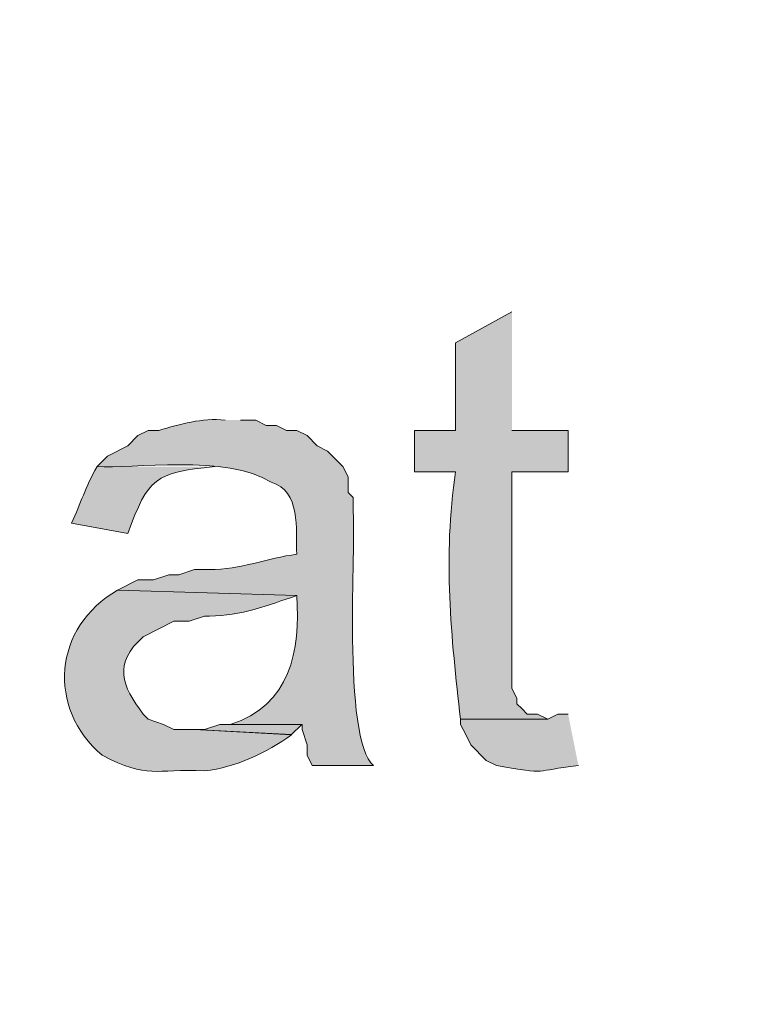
# Model space of a CAD drawing. Header units: inches. Extents: x 1352 to 2050, y -1711 to -1289.
# Tile 138 of 256: x 2004.63 to 2007.64, y -1595.16 to -1591.12. Entities that reach past the tile are written whole.
import ezdxf

# ---------------------------------------------------------------- set-up
doc = ezdxf.new("R2010")
doc.units = ezdxf.units.IN
doc.header["$MEASUREMENT"] = 0
doc.layers.add('图层 1', color=7, linetype='Continuous')

# ---------------------------------------------------------------- blocks, each defined once
blk = doc.blocks.new('block 10')
at = {"layer": '图层 1', "true_color": 0x221814}
h = blk.add_hatch(color=250, dxfattribs=at)
edge = h.paths.add_edge_path()
edge.add_spline(control_points=[(2006.6551, -1592.3193), (2006.6551, -1592.3193), (2006.4236, -1592.4465), (2006.4236, -1592.4465), (2006.4236, -1592.4465), (2006.4236, -1592.8061), (2006.4236, -1592.8061), (2006.4236, -1592.8061), (2006.2551, -1592.8061), (2006.2551, -1592.8061), (2006.2551, -1592.8061), (2006.2551, -1592.9756), (2006.2551, -1592.9756), (2006.2551, -1592.9756), (2006.4236, -1592.9756), (2006.4236, -1592.9756), (2006.3716, -1593.3257), (2006.4057, -1593.6574), (2006.4439, -1593.9916), (2006.4439, -1593.9916), (2006.8026, -1593.9916), (2006.8026, -1593.9916), (2006.8026, -1593.9916), (2006.7599, -1593.9706), (2006.7599, -1593.9706), (2006.7599, -1593.9706), (2006.7178, -1593.9706), (2006.7178, -1593.9706), (2006.7178, -1593.9706), (2006.6965, -1593.9492), (2006.6965, -1593.9492), (2006.6965, -1593.9492), (2006.6758, -1593.9285), (2006.6758, -1593.9285), (2006.6758, -1593.9285), (2006.6758, -1593.9068), (2006.6758, -1593.9068), (2006.6758, -1593.9068), (2006.6551, -1593.8645), (2006.6551, -1593.8645), (2006.6551, -1593.8645), (2006.6551, -1592.9756), (2006.6551, -1592.9756), (2006.6551, -1592.9756), (2006.8856, -1592.9756), (2006.8856, -1592.9756), (2006.8856, -1592.9756), (2006.8856, -1592.8061), (2006.8856, -1592.8061), (2006.8856, -1592.8061), (2006.6551, -1592.8061), (2006.6551, -1592.8061)], knot_values=[0, 0, 0, 0, 0.352778, 0.352778, 0.352778, 0.705556, 0.705556, 0.705556, 1.058333, 1.058333, 1.058333, 1.411111, 1.411111, 1.411111, 1.763889, 1.763889, 1.763889, 2.116667, 2.116667, 2.116667, 2.469444, 2.469444, 2.469444, 2.822222, 2.822222, 2.822222, 3.175, 3.175, 3.175, 3.527778, 3.527778, 3.527778, 3.880556, 3.880556, 3.880556, 4.233333, 4.233333, 4.233333, 4.586111, 4.586111, 4.586111, 4.938889, 4.938889, 4.938889, 5.291667, 5.291667, 5.291667, 5.644444, 5.644444, 5.644444, 5.997222, 5.997222, 5.997222, 5.997222], degree=3, periodic=0)
edge.add_line((2006.6551, -1592.8061), (2006.6551, -1592.3193))
h = blk.add_hatch(color=250, dxfattribs=at)
edge = h.paths.add_edge_path()
edge.add_spline(control_points=[(2005.4776, -1592.7641), (2005.3804, -1592.7538), (2005.2947, -1592.7813), (2005.2047, -1592.8061), (2005.2047, -1592.8061), (2005.1617, -1592.8061), (2005.1617, -1592.8061), (2005.1617, -1592.8061), (2005.1196, -1592.8275), (2005.1196, -1592.8275), (2005.1196, -1592.8275), (2005.078, -1592.8699), (2005.078, -1592.8699), (2005.078, -1592.8699), (2004.9939, -1592.9122), (2004.9939, -1592.9122), (2004.9939, -1592.9122), (2004.9522, -1592.9546), (2004.9522, -1592.9546), (2005.0886, -1592.9639), (2005.4869, -1592.904), (2005.6664, -1593.0184), (2005.789, -1593.0552), (2005.7673, -1593.212), (2005.7718, -1593.3146), (2005.6526, -1593.3291), (2005.5389, -1593.3784), (2005.4139, -1593.3777), (2005.4139, -1593.3777), (2005.3515, -1593.3777), (2005.3515, -1593.3777), (2005.3515, -1593.3777), (2005.2881, -1593.399), (2005.2881, -1593.399), (2005.2881, -1593.399), (2005.2464, -1593.399), (2005.2464, -1593.399), (2005.2464, -1593.399), (2005.1834, -1593.4201), (2005.1834, -1593.4201), (2005.1834, -1593.4201), (2005.1196, -1593.4201), (2005.1196, -1593.4201), (2005.1196, -1593.4201), (2005.0359, -1593.4621), (2005.0359, -1593.4621), (2005.0359, -1593.4621), (2005.7718, -1593.4838), (2005.7718, -1593.4838), (2005.787, -1593.7108), (2005.7456, -1593.9347), (2005.4989, -1594.013), (2005.4989, -1594.013), (2005.7932, -1594.013), (2005.7932, -1594.013), (2005.7932, -1594.013), (2005.7932, -1594.034), (2005.7932, -1594.034), (2005.7932, -1594.034), (2005.8138, -1594.0974), (2005.8138, -1594.0974), (2005.8138, -1594.0974), (2005.8138, -1594.1394), (2005.8138, -1594.1394), (2005.8138, -1594.1394), (2005.8348, -1594.1821), (2005.8348, -1594.1821), (2005.8348, -1594.1821), (2006.0874, -1594.1821), (2006.0874, -1594.1821), (2005.9561, -1594.0801), (2006.0167, -1593.2488), (2006.003, -1593.1451), (2006.003, -1593.1451), (2006.003, -1593.0811), (2006.003, -1593.0811), (2006.003, -1593.0811), (2005.9826, -1593.0604), (2005.9826, -1593.0604), (2005.9826, -1593.0604), (2005.9826, -1592.9966), (2005.9826, -1592.9966), (2005.9826, -1592.9966), (2005.9613, -1592.9546), (2005.9613, -1592.9546), (2005.9613, -1592.9546), (2005.8975, -1592.8909), (2005.8975, -1592.8909), (2005.8975, -1592.8909), (2005.8559, -1592.8699), (2005.8559, -1592.8699), (2005.8559, -1592.8699), (2005.8138, -1592.8275), (2005.8138, -1592.8275), (2005.8138, -1592.8275), (2005.7718, -1592.8061), (2005.7718, -1592.8061), (2005.7718, -1592.8061), (2005.7298, -1592.8061), (2005.7298, -1592.8061), (2005.7298, -1592.8061), (2005.6884, -1592.7855), (2005.6884, -1592.7855), (2005.6884, -1592.7855), (2005.6464, -1592.7855), (2005.6464, -1592.7855), (2005.6464, -1592.7855), (2005.6033, -1592.7641), (2005.6033, -1592.7641), (2005.6033, -1592.7641), (2005.5406, -1592.7641), (2005.5406, -1592.7641)], knot_values=[0, 0, 0, 0, 0.352778, 0.352778, 0.352778, 0.705556, 0.705556, 0.705556, 1.058333, 1.058333, 1.058333, 1.411111, 1.411111, 1.411111, 1.763889, 1.763889, 1.763889, 2.116667, 2.116667, 2.116667, 2.469444, 2.469444, 2.469444, 2.822222, 2.822222, 2.822222, 3.175, 3.175, 3.175, 3.527778, 3.527778, 3.527778, 3.880556, 3.880556, 3.880556, 4.233333, 4.233333, 4.233333, 4.586111, 4.586111, 4.586111, 4.938889, 4.938889, 4.938889, 5.291667, 5.291667, 5.291667, 5.644444, 5.644444, 5.644444, 5.997222, 5.997222, 5.997222, 6.35, 6.35, 6.35, 6.702778, 6.702778, 6.702778, 7.055556, 7.055556, 7.055556, 7.408333, 7.408333, 7.408333, 7.761111, 7.761111, 7.761111, 8.113889, 8.113889, 8.113889, 8.466667, 8.466667, 8.466667, 8.819444, 8.819444, 8.819444, 9.172222, 9.172222, 9.172222, 9.525, 9.525, 9.525, 9.877778, 9.877778, 9.877778, 10.230556, 10.230556, 10.230556, 10.583333, 10.583333, 10.583333, 10.936111, 10.936111, 10.936111, 11.288889, 11.288889, 11.288889, 11.641667, 11.641667, 11.641667, 11.994444, 11.994444, 11.994444, 12.347222, 12.347222, 12.347222, 12.7, 12.7, 12.7, 13.052778, 13.052778, 13.052778, 13.052778], degree=3, periodic=0)
edge.add_line((2005.5406, -1592.7641), (2005.4776, -1592.7641))
h = blk.add_hatch(color=250, dxfattribs=at)
edge = h.paths.add_edge_path()
edge.add_spline(control_points=[(2004.9519, -1592.9546), (2004.9019, -1593.0418), (2004.8861, -1593.1031), (2004.8471, -1593.1872), (2004.8471, -1593.1872), (2005.0776, -1593.2292), (2005.0776, -1593.2292), (2005.1634, -1592.9998), (2005.1868, -1592.9801), (2005.4356, -1592.9546)], knot_values=[0, 0, 0, 0, 0.352778, 0.352778, 0.352778, 0.705556, 0.705556, 0.705556, 1.058333, 1.058333, 1.058333, 1.058333], degree=3, periodic=0)
edge.add_line((2005.4356, -1592.9546), (2004.9519, -1592.9546))
h = blk.add_hatch(color=250, dxfattribs=at)
edge = h.paths.add_edge_path()
edge.add_spline(control_points=[(2005.0359, -1593.4624), (2004.772, -1593.6119), (2004.7445, -1593.9478), (2004.9729, -1594.1397), (2005.1644, -1594.2386), (2005.1854, -1594.1945), (2005.3935, -1594.2035), (2005.5231, -1594.189), (2005.6461, -1594.1304), (2005.7501, -1594.0553), (2005.7501, -1594.0553), (2005.3515, -1594.034), (2005.3515, -1594.034), (2005.3515, -1594.034), (2005.2671, -1594.034), (2005.2671, -1594.034), (2005.2671, -1594.034), (2005.2251, -1594.0133), (2005.2251, -1594.0133), (2005.2251, -1594.0133), (2005.1617, -1593.9916), (2005.1617, -1593.9916), (2005.1617, -1593.9916), (2005.1413, -1593.9706), (2005.1413, -1593.9706), (2005.0532, -1593.8541), (2005.017, -1593.7646), (2005.1413, -1593.6529), (2005.1413, -1593.6529), (2005.2671, -1593.5896), (2005.2671, -1593.5896), (2005.2671, -1593.5896), (2005.3301, -1593.5896), (2005.3301, -1593.5896), (2005.3301, -1593.5896), (2005.3935, -1593.5682), (2005.3935, -1593.5682), (2005.3935, -1593.5682), (2005.4139, -1593.5682), (2005.4139, -1593.5682), (2005.5406, -1593.5682), (2005.6567, -1593.5231), (2005.7718, -1593.4841)], knot_values=[0, 0, 0, 0, 0.352778, 0.352778, 0.352778, 0.705556, 0.705556, 0.705556, 1.058333, 1.058333, 1.058333, 1.411111, 1.411111, 1.411111, 1.763889, 1.763889, 1.763889, 2.116667, 2.116667, 2.116667, 2.469444, 2.469444, 2.469444, 2.822222, 2.822222, 2.822222, 3.175, 3.175, 3.175, 3.527778, 3.527778, 3.527778, 3.880556, 3.880556, 3.880556, 4.233333, 4.233333, 4.233333, 4.586111, 4.586111, 4.586111, 4.938889, 4.938889, 4.938889, 4.938889], degree=3, periodic=0)
edge.add_line((2005.7718, -1593.4841), (2005.0359, -1593.4624))
h = blk.add_hatch(color=250, dxfattribs=at)
edge = h.paths.add_edge_path()
edge.add_spline(control_points=[(2006.8859, -1593.9706), (2006.8859, -1593.9706), (2006.8439, -1593.9706), (2006.8439, -1593.9706), (2006.8439, -1593.9706), (2006.8026, -1593.9919), (2006.8026, -1593.9919), (2006.8026, -1593.9919), (2006.4443, -1593.9919), (2006.4443, -1593.9919), (2006.4443, -1593.9919), (2006.4443, -1594.013), (2006.4443, -1594.013), (2006.4443, -1594.013), (2006.4656, -1594.055), (2006.4656, -1594.055), (2006.4656, -1594.055), (2006.4863, -1594.0974), (2006.4863, -1594.0974), (2006.4863, -1594.0974), (2006.5497, -1594.1611), (2006.5497, -1594.1611), (2006.5497, -1594.1611), (2006.5917, -1594.1821), (2006.5917, -1594.1821), (2006.8129, -1594.221), (2006.7357, -1594.2028), (2006.928, -1594.1821)], knot_values=[0, 0, 0, 0, 0.352778, 0.352778, 0.352778, 0.705556, 0.705556, 0.705556, 1.058333, 1.058333, 1.058333, 1.411111, 1.411111, 1.411111, 1.763889, 1.763889, 1.763889, 2.116667, 2.116667, 2.116667, 2.469444, 2.469444, 2.469444, 2.822222, 2.822222, 2.822222, 3.175, 3.175, 3.175, 3.175], degree=3, periodic=0)
edge.add_line((2006.928, -1594.1821), (2006.8859, -1593.9706))
blk.add_hatch(color=250, dxfattribs=at).paths.add_polyline_path([(2005.4983, -1594.013), (2005.4562, -1594.013), (2005.3935, -1594.034), (2005.3515, -1594.034), (2005.7504, -1594.055), (2005.7925, -1594.013)])
at = {"layer": '图层 1', "lineweight": 0}
blk.add_lwpolyline([(2005.4983, -1594.013), (2005.4562, -1594.013), (2005.3935, -1594.034), (2005.3515, -1594.034), (2005.7504, -1594.055), (2005.7925, -1594.013)], dxfattribs=at)
at = {"layer": '图层 1', "color": 250, "lineweight": 18, "true_color": 0x221814}
blk.add_open_spline([(1982.3121, -1579.1119), (1993.2365, -1595.1619), (2017.2894, -1591.4405), (2022.9249, -1572.8253)], degree=3, dxfattribs=at)
at = {"layer": '图层 1', "lineweight": 0}
for points, knots in [([(2006.6551, -1592.3193), (2006.6551, -1592.3193), (2006.4236, -1592.4465), (2006.4236, -1592.4465), (2006.4236, -1592.4465), (2006.4236, -1592.8061), (2006.4236, -1592.8061), (2006.4236, -1592.8061), (2006.2551, -1592.8061), (2006.2551, -1592.8061), (2006.2551, -1592.8061), (2006.2551, -1592.9756), (2006.2551, -1592.9756), (2006.2551, -1592.9756), (2006.4236, -1592.9756), (2006.4236, -1592.9756), (2006.3716, -1593.3257), (2006.4057, -1593.6574), (2006.4439, -1593.9916), (2006.4439, -1593.9916), (2006.8026, -1593.9916), (2006.8026, -1593.9916), (2006.8026, -1593.9916), (2006.7599, -1593.9706), (2006.7599, -1593.9706), (2006.7599, -1593.9706), (2006.7178, -1593.9706), (2006.7178, -1593.9706), (2006.7178, -1593.9706), (2006.6965, -1593.9492), (2006.6965, -1593.9492), (2006.6965, -1593.9492), (2006.6758, -1593.9285), (2006.6758, -1593.9285), (2006.6758, -1593.9285), (2006.6758, -1593.9068), (2006.6758, -1593.9068), (2006.6758, -1593.9068), (2006.6551, -1593.8645), (2006.6551, -1593.8645), (2006.6551, -1593.8645), (2006.6551, -1592.9756), (2006.6551, -1592.9756), (2006.6551, -1592.9756), (2006.8856, -1592.9756), (2006.8856, -1592.9756), (2006.8856, -1592.9756), (2006.8856, -1592.8061), (2006.8856, -1592.8061), (2006.8856, -1592.8061), (2006.6551, -1592.8061), (2006.6551, -1592.8061)], [0, 0, 0, 0, 1, 1, 1, 2, 2, 2, 3, 3, 3, 4, 4, 4, 5, 5, 5, 6, 6, 6, 7, 7, 7, 8, 8, 8, 9, 9, 9, 10, 10, 10, 11, 11, 11, 12, 12, 12, 13, 13, 13, 14, 14, 14, 15, 15, 15, 16, 16, 16, 17, 17, 17, 17]), ([(2005.4776, -1592.7641), (2005.3804, -1592.7538), (2005.2947, -1592.7813), (2005.2047, -1592.8061), (2005.2047, -1592.8061), (2005.1617, -1592.8061), (2005.1617, -1592.8061), (2005.1617, -1592.8061), (2005.1196, -1592.8275), (2005.1196, -1592.8275), (2005.1196, -1592.8275), (2005.078, -1592.8699), (2005.078, -1592.8699), (2005.078, -1592.8699), (2004.9939, -1592.9122), (2004.9939, -1592.9122), (2004.9939, -1592.9122), (2004.9522, -1592.9546), (2004.9522, -1592.9546), (2005.0886, -1592.9639), (2005.4869, -1592.904), (2005.6664, -1593.0184), (2005.789, -1593.0552), (2005.7673, -1593.212), (2005.7718, -1593.3146), (2005.6526, -1593.3291), (2005.5389, -1593.3784), (2005.4139, -1593.3777), (2005.4139, -1593.3777), (2005.3515, -1593.3777), (2005.3515, -1593.3777), (2005.3515, -1593.3777), (2005.2881, -1593.399), (2005.2881, -1593.399), (2005.2881, -1593.399), (2005.2464, -1593.399), (2005.2464, -1593.399), (2005.2464, -1593.399), (2005.1834, -1593.4201), (2005.1834, -1593.4201), (2005.1834, -1593.4201), (2005.1196, -1593.4201), (2005.1196, -1593.4201), (2005.1196, -1593.4201), (2005.0359, -1593.4621), (2005.0359, -1593.4621), (2005.0359, -1593.4621), (2005.7718, -1593.4838), (2005.7718, -1593.4838), (2005.787, -1593.7108), (2005.7456, -1593.9347), (2005.4989, -1594.013), (2005.4989, -1594.013), (2005.7932, -1594.013), (2005.7932, -1594.013), (2005.7932, -1594.013), (2005.7932, -1594.034), (2005.7932, -1594.034), (2005.7932, -1594.034), (2005.8138, -1594.0974), (2005.8138, -1594.0974), (2005.8138, -1594.0974), (2005.8138, -1594.1394), (2005.8138, -1594.1394), (2005.8138, -1594.1394), (2005.8348, -1594.1821), (2005.8348, -1594.1821), (2005.8348, -1594.1821), (2006.0874, -1594.1821), (2006.0874, -1594.1821), (2005.9561, -1594.0801), (2006.0167, -1593.2488), (2006.003, -1593.1451), (2006.003, -1593.1451), (2006.003, -1593.0811), (2006.003, -1593.0811), (2006.003, -1593.0811), (2005.9826, -1593.0604), (2005.9826, -1593.0604), (2005.9826, -1593.0604), (2005.9826, -1592.9966), (2005.9826, -1592.9966), (2005.9826, -1592.9966), (2005.9613, -1592.9546), (2005.9613, -1592.9546), (2005.9613, -1592.9546), (2005.8975, -1592.8909), (2005.8975, -1592.8909), (2005.8975, -1592.8909), (2005.8559, -1592.8699), (2005.8559, -1592.8699), (2005.8559, -1592.8699), (2005.8138, -1592.8275), (2005.8138, -1592.8275), (2005.8138, -1592.8275), (2005.7718, -1592.8061), (2005.7718, -1592.8061), (2005.7718, -1592.8061), (2005.7298, -1592.8061), (2005.7298, -1592.8061), (2005.7298, -1592.8061), (2005.6884, -1592.7855), (2005.6884, -1592.7855), (2005.6884, -1592.7855), (2005.6464, -1592.7855), (2005.6464, -1592.7855), (2005.6464, -1592.7855), (2005.6033, -1592.7641), (2005.6033, -1592.7641), (2005.6033, -1592.7641), (2005.5406, -1592.7641), (2005.5406, -1592.7641)], [0, 0, 0, 0, 1, 1, 1, 2, 2, 2, 3, 3, 3, 4, 4, 4, 5, 5, 5, 6, 6, 6, 7, 7, 7, 8, 8, 8, 9, 9, 9, 10, 10, 10, 11, 11, 11, 12, 12, 12, 13, 13, 13, 14, 14, 14, 15, 15, 15, 16, 16, 16, 17, 17, 17, 18, 18, 18, 19, 19, 19, 20, 20, 20, 21, 21, 21, 22, 22, 22, 23, 23, 23, 24, 24, 24, 25, 25, 25, 26, 26, 26, 27, 27, 27, 28, 28, 28, 29, 29, 29, 30, 30, 30, 31, 31, 31, 32, 32, 32, 33, 33, 33, 34, 34, 34, 35, 35, 35, 36, 36, 36, 37, 37, 37, 37]), ([(2004.9519, -1592.9546), (2004.9019, -1593.0418), (2004.8861, -1593.1031), (2004.8471, -1593.1872), (2004.8471, -1593.1872), (2005.0776, -1593.2292), (2005.0776, -1593.2292), (2005.1634, -1592.9998), (2005.1868, -1592.9801), (2005.4356, -1592.9546)], [0, 0, 0, 0, 1, 1, 1, 2, 2, 2, 3, 3, 3, 3]), ([(2005.0359, -1593.4624), (2004.772, -1593.6119), (2004.7445, -1593.9478), (2004.9729, -1594.1397), (2005.1644, -1594.2386), (2005.1854, -1594.1945), (2005.3935, -1594.2035), (2005.5231, -1594.189), (2005.6461, -1594.1304), (2005.7501, -1594.0553), (2005.7501, -1594.0553), (2005.3515, -1594.034), (2005.3515, -1594.034), (2005.3515, -1594.034), (2005.2671, -1594.034), (2005.2671, -1594.034), (2005.2671, -1594.034), (2005.2251, -1594.0133), (2005.2251, -1594.0133), (2005.2251, -1594.0133), (2005.1617, -1593.9916), (2005.1617, -1593.9916), (2005.1617, -1593.9916), (2005.1413, -1593.9706), (2005.1413, -1593.9706), (2005.0532, -1593.8541), (2005.017, -1593.7646), (2005.1413, -1593.6529), (2005.1413, -1593.6529), (2005.2671, -1593.5896), (2005.2671, -1593.5896), (2005.2671, -1593.5896), (2005.3301, -1593.5896), (2005.3301, -1593.5896), (2005.3301, -1593.5896), (2005.3935, -1593.5682), (2005.3935, -1593.5682), (2005.3935, -1593.5682), (2005.4139, -1593.5682), (2005.4139, -1593.5682), (2005.5406, -1593.5682), (2005.6567, -1593.5231), (2005.7718, -1593.4841)], [0, 0, 0, 0, 1, 1, 1, 2, 2, 2, 3, 3, 3, 4, 4, 4, 5, 5, 5, 6, 6, 6, 7, 7, 7, 8, 8, 8, 9, 9, 9, 10, 10, 10, 11, 11, 11, 12, 12, 12, 13, 13, 13, 14, 14, 14, 14]), ([(2006.8859, -1593.9706), (2006.8859, -1593.9706), (2006.8439, -1593.9706), (2006.8439, -1593.9706), (2006.8439, -1593.9706), (2006.8026, -1593.9919), (2006.8026, -1593.9919), (2006.8026, -1593.9919), (2006.4443, -1593.9919), (2006.4443, -1593.9919), (2006.4443, -1593.9919), (2006.4443, -1594.013), (2006.4443, -1594.013), (2006.4443, -1594.013), (2006.4656, -1594.055), (2006.4656, -1594.055), (2006.4656, -1594.055), (2006.4863, -1594.0974), (2006.4863, -1594.0974), (2006.4863, -1594.0974), (2006.5497, -1594.1611), (2006.5497, -1594.1611), (2006.5497, -1594.1611), (2006.5917, -1594.1821), (2006.5917, -1594.1821), (2006.8129, -1594.221), (2006.7357, -1594.2028), (2006.928, -1594.1821)], [0, 0, 0, 0, 1, 1, 1, 2, 2, 2, 3, 3, 3, 4, 4, 4, 5, 5, 5, 6, 6, 6, 7, 7, 7, 8, 8, 8, 9, 9, 9, 9])]:
    blk.add_open_spline(points, degree=3, knots=knots, dxfattribs=at)
blk = doc.blocks.new('block 9')
at = {"layer": '图层 1'}
blk.add_blockref('block 10', (0, 0), dxfattribs=at)
blk = doc.blocks.new('block 2')
at = {"layer": '图层 1'}
blk.add_blockref('block 9', (0, 0), dxfattribs=at)

msp = doc.modelspace()

# ---------------------------------------------------------------- block references
at = {"layer": '图层 1'}
msp.add_blockref('block 2', (0, 0), dxfattribs=at)

doc.saveas('drawing.dxf')
